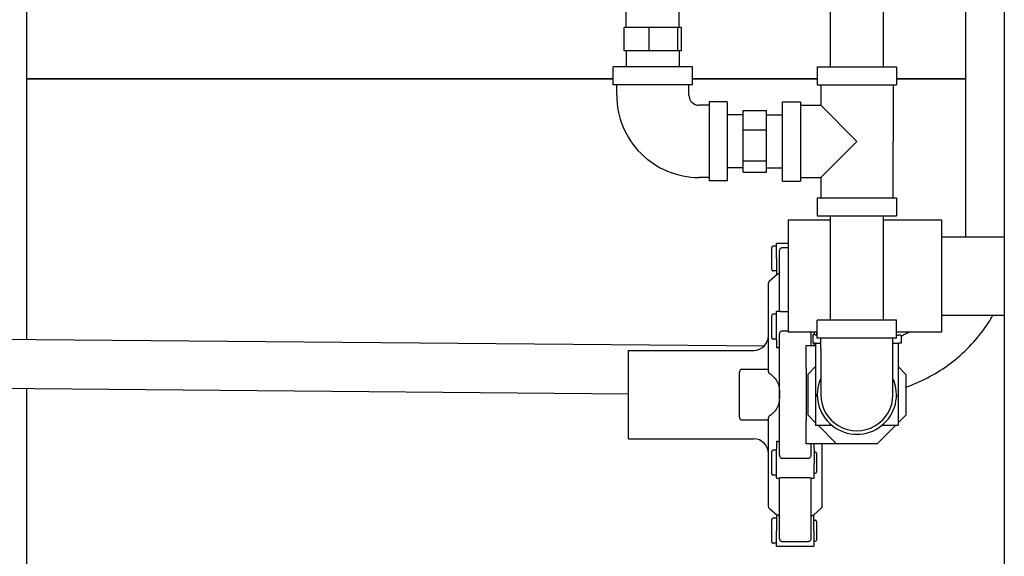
# Model space of a CAD drawing. Header units: inches. Extents: x 18 to 846, y -44 to 561.
# Tile 67 of 256: x 114 to 126, y 136 to 143. Entities that reach past the tile are written whole.
import ezdxf

# ---------------------------------------------------------------- set-up
doc = ezdxf.new("R2010")
doc.units = ezdxf.units.IN
doc.header["$LTSCALE"] = 24
doc.header["$MEASUREMENT"] = 0
doc.layers.add('Dimension (ANSI)', color=7, linetype='Continuous', lineweight=25)
doc.layers.add('Visible (ANSI)', color=7, linetype='Continuous', lineweight=30)
doc.styles.add('Note Text (ANSI)', font='tahoma.ttf')
doc.dimstyles.new('SB Fraction-16 (ANSI)', dxfattribs={"dimscale": 24, "dimtxt": 0.125, "dimasz": 0.098425, "dimexe": 0.125, "dimexo": 0.0625, "dimgap": 0.031496, "dimtad": 0, "dimtih": 1, "dimtoh": 1, "dimdec": 4, "dimrnd": 1e-08, "dimzin": 0, "dimdsep": 46, "dimlunit": 5, "dimtxsty": 'Note Text (ANSI)', "dimcen": 0.09, "dimdle": 0.393701, "dimclrd": 256, "dimclre": 256, "dimclrt": 256, "dimadec": 0, "dimazin": 3, "dimtfac": 0.96, "dimtofl": 0, "dimtmove": 0, "dimatfit": 3, "dimfxl": 1, "dimfrac": 2, "dimtolj": 1, "dimtzin": 12, "dimlwd": -1, "dimlwe": -1, "dimarcsym": 0})

# ---------------------------------------------------------------- blocks, each defined once
blk = doc.blocks.new('*D15')
at = {"layer": 'Defpoints', "color": 0, "transparency": 16777216}
for p in [(121.819, 380.582), (46.586, 92.87), (88.694, 92.87)]:
    blk.add_point(p, dxfattribs=at)
at = {"layer": 'Dimension (ANSI)', "transparency": 16777216}
for p, q in [((120.319, 380.582), (43.586, 380.582)), ((46.586, 378.219), (46.586, 242.375)), ((46.586, 95.232), (46.586, 237.076)), ((87.194, 92.87), (43.586, 92.87))]:
    blk.add_line(p, q, dxfattribs=at)
for points in [[(46.193, 378.219), (46.98, 378.219), (46.586, 380.582)], [(46.193, 95.232), (46.98, 95.232), (46.586, 92.87)]]:
    blk.add_solid(points, dxfattribs=at)
at = {"layer": 'Dimension (ANSI)', "transparency": 16777216, "insert": (37.446, 241.62), "char_height": 3, "attachment_point": 1, "style": 'Note Text (ANSI)'}
blk.add_mtext('\\A1;287 11/16', dxfattribs=at)

msp = doc.modelspace()

# ---------------------------------------------------------------- linework, layer by layer
at = {"layer": 'Visible (ANSI)'}
for p, q in [((113.73441, 142.26902), (113.73441, 155.51899)), ((126.19436, 148.87612), (126.19049, 132.98227)), ((125.70295, 140.29323), (125.70295, 145.71281)), ((123.97829, 142.42263), (123.97861, 143.75063)), ((124.65329, 142.42247), (124.65361, 143.75047)), ((121.37641, 142.92227), (121.37646, 143.12527)), ((122.05141, 142.9221), (122.05146, 143.1251)), ((121.34842, 142.62627), (121.34849, 142.92227)), ((121.66859, 142.9222), (121.34849, 142.92227)), ((121.66852, 142.6262), (121.66859, 142.9222)), ((122.03401, 142.92211), (121.66859, 142.9222)), ((122.03394, 142.62611), (122.03401, 142.92211)), ((122.07933, 142.9221), (122.03401, 142.92211)), ((122.07926, 142.6261), (122.07933, 142.9221)), ((121.66852, 142.6262), (121.34842, 142.62627)), ((121.37634, 142.62627), (121.37629, 142.42327)), ((122.03394, 142.62611), (121.66852, 142.6262)), ((122.07926, 142.6261), (122.03394, 142.62611)), ((122.05134, 142.6261), (122.05129, 142.4231)), ((121.20874, 142.19331), (121.20879, 142.42331)), ((122.21879, 142.42306), (121.20879, 142.42331)), ((122.21874, 142.19306), (122.21879, 142.42306)), ((123.81079, 142.42267), (123.81074, 142.19267)), ((123.81079, 142.42267), (124.82079, 142.42243)), ((124.82079, 142.42243), (124.82074, 142.19243)), ((113.73441, 142.26902), (113.73441, 142.26899)), ((121.20875, 142.26902), (113.73441, 142.26902)), ((113.73441, 142.26899), (121.20875, 142.26899)), ((113.73441, 138.9493), (113.73441, 142.26899)), ((113.73441, 138.9493), (113.73441, 142.26899)), ((122.21874, 142.19306), (121.20874, 142.19331)), ((121.2537, 142.0633), (121.25374, 142.1933)), ((122.1737, 142.06307), (122.17374, 142.19307)), ((123.81075, 142.26902), (122.21875, 142.26902)), ((122.21875, 142.26899), (123.81075, 142.26899)), ((123.81074, 142.19267), (124.82074, 142.19243)), ((123.85574, 142.19266), (123.85567, 141.93266)), ((124.77574, 142.19244), (124.77538, 140.75244)), ((125.70295, 142.26902), (124.82075, 142.26902)), ((124.82075, 142.26899), (125.70295, 142.26899)), ((122.43367, 141.93301), (122.30367, 141.93304)), ((122.43368, 141.97801), (122.43344, 140.96801)), ((122.66368, 141.97795), (122.43368, 141.97801)), ((122.66368, 141.97795), (122.66344, 140.96795)), ((123.36544, 140.96778), (123.36568, 141.97778)), ((123.36568, 141.97778), (123.59568, 141.97773)), ((123.59568, 141.97773), (123.59544, 140.96773)), ((122.86664, 141.8104), (122.66364, 141.81045)), ((122.8666, 141.62025), (122.86666, 141.86711)), ((122.86666, 141.86711), (123.16266, 141.86704)), ((123.1626, 141.62018), (123.16266, 141.86704)), ((123.16264, 141.81033), (123.36564, 141.81028)), ((123.59567, 141.93273), (123.85567, 141.93266)), ((124.31556, 141.47255), (123.85567, 141.93266)), ((122.8665, 141.22604), (122.8666, 141.62025)), ((122.8666, 141.62025), (123.1626, 141.62018)), ((123.1625, 141.22597), (123.1626, 141.62018)), ((123.85545, 141.01266), (124.31556, 141.47255)), ((122.86646, 141.0787), (122.8665, 141.22604)), ((122.8665, 141.22604), (123.1625, 141.22597)), ((123.16246, 141.07862), (123.1625, 141.22597)), ((122.86648, 141.1354), (122.66348, 141.13545)), ((122.86646, 141.0787), (123.16246, 141.07862)), ((123.16248, 141.13533), (123.36548, 141.13528)), ((122.43345, 141.01301), (122.30345, 141.01304)), ((122.66344, 140.96795), (122.43344, 140.96801)), ((123.36544, 140.96778), (123.59544, 140.96773)), ((123.59545, 141.01273), (123.85545, 141.01266)), ((123.85545, 141.01266), (123.85538, 140.75266)), ((123.81038, 140.75267), (123.81033, 140.52267)), ((123.81038, 140.75267), (124.82038, 140.75243)), ((124.82038, 140.75243), (124.82033, 140.52243)), ((123.44032, 140.47386), (123.43997, 139.04086)), ((123.44032, 140.47386), (123.97782, 140.47373)), ((123.81033, 140.52267), (124.82033, 140.52243)), ((123.97751, 139.19463), (123.97783, 140.52263)), ((124.65251, 139.19447), (124.65283, 140.52247)), ((124.65282, 140.47357), (125.39532, 140.47339)), ((125.39532, 140.47339), (125.39497, 139.04039)), ((123.2912, 139.9788), (123.29124, 140.1768)), ((123.29124, 140.1768), (123.44024, 140.17676)), ((125.39526, 140.25689), (126.19226, 140.25669)), ((123.23216, 139.83581), (123.23223, 140.12181)), ((123.29123, 140.1368), (123.24723, 140.13681)), ((123.32803, 139.30976), (123.32822, 140.08098)), ((123.44023, 140.11419), (123.35923, 140.11421)), ((123.2912, 139.9788), (123.29115, 139.7808)), ((123.29116, 139.8208), (123.24716, 139.82081)), ((123.19843, 139.69156), (123.29803, 139.7808)), ((123.31221, 139.7808), (123.29115, 139.7808)), ((123.31784, 139.78589), (123.31221, 139.7808)), ((123.18784, 138.53396), (123.18812, 139.66848)), ((123.29094, 138.94033), (123.29103, 139.3098)), ((123.29103, 139.3098), (123.32803, 139.30979)), ((123.35903, 139.30459), (123.44003, 139.30457)), ((123.23195, 138.96881), (123.23202, 139.25481)), ((123.29102, 139.2698), (123.24702, 139.26981)), ((123.80995, 138.96467), (123.81001, 139.19467)), ((124.82001, 139.19443), (123.81001, 139.19467)), ((124.81995, 138.96443), (124.82001, 139.19443)), ((125.39502, 139.25689), (126.19202, 139.25669)), ((123.43997, 139.05439), (123.35897, 139.05441)), ((108.4602, 138.99615), (123.13569, 138.8658)), ((123.29095, 138.9538), (123.24695, 138.95381)), ((123.29094, 138.94033), (123.29092, 138.84133)), ((123.32759, 137.47357), (123.32796, 139.01601)), ((123.80997, 139.04077), (123.43997, 139.04086)), ((123.73193, 138.86969), (123.73196, 139.01591)), ((123.75246, 139.00529), (123.75243, 138.90069)), ((123.78346, 139.00528), (123.75246, 139.00529)), ((123.76897, 139.04078), (123.76896, 139.00528)), ((123.78346, 139.00528), (123.80996, 139.00527)), ((123.79997, 139.04078), (123.79996, 139.00528)), ((124.81995, 138.96443), (123.80995, 138.96467)), ((123.85492, 138.83466), (123.85495, 138.96466)), ((124.77492, 138.83444), (124.77495, 138.96444)), ((124.81996, 139.00503), (124.84646, 139.00502)), ((125.39497, 139.04039), (124.81997, 139.04053)), ((124.87746, 139.00501), (124.84646, 139.00502)), ((124.87746, 139.00501), (124.87743, 138.90041)), ((121.40464, 137.68226), (121.40491, 138.80826)), ((121.40491, 138.80826), (122.99991, 138.80787)), ((123.31198, 138.84132), (123.29092, 138.84133)), ((123.31761, 138.84387), (123.31198, 138.84132)), ((123.66936, 138.58425), (123.66943, 138.86971)), ((123.66943, 138.86971), (123.78943, 138.86968)), ((123.78343, 138.90068), (123.75243, 138.90069)), ((123.76893, 138.86968), (123.76893, 138.90068)), ((123.78343, 138.90068), (123.85493, 138.90066)), ((123.78943, 138.90068), (123.78927, 138.24468)), ((123.85492, 138.83466), (123.85477, 138.24466)), ((124.77477, 138.24444), (124.77492, 138.83444)), ((124.77493, 138.90044), (124.84643, 138.90042)), ((124.84043, 138.90042), (124.84027, 138.24442)), ((124.87743, 138.90041), (124.84643, 138.90042)), ((122.85085, 138.56791), (123.18785, 138.56783)), ((123.66936, 138.58425), (123.66919, 137.90517)), ((123.78936, 138.60306), (123.68984, 138.50359)), ((124.84036, 138.60281), (124.93984, 138.50328)), ((122.8197, 137.95292), (122.81985, 138.53692)), ((123.68984, 138.50359), (123.68971, 137.98582)), ((124.93984, 138.50328), (124.93971, 137.98552)), ((108.45465, 138.37118), (121.40478, 138.25615)), ((113.73441, 125.81899), (113.73441, 138.32428)), ((113.73441, 125.81899), (113.73441, 138.32428)), ((123.78927, 138.24468), (123.78918, 137.85168)), ((123.78927, 138.24468), (123.81031, 138.22129)), ((124.81923, 138.22105), (124.84027, 138.24442)), ((124.84027, 138.24442), (124.84018, 137.85142)), ((122.8507, 137.92191), (123.1877, 137.92183)), ((123.18743, 136.82117), (123.1877, 137.9557)), ((123.68971, 137.98582), (123.78919, 137.8863)), ((124.93971, 137.98552), (124.84019, 137.88604)), ((123.66912, 137.61971), (123.66919, 137.90517)), ((123.99754, 137.85163), (123.78918, 137.85168)), ((123.8238, 137.85167), (124.05574, 137.61961)), ((124.80556, 137.85143), (124.57351, 137.61949)), ((124.84018, 137.85142), (124.63182, 137.85147)), ((121.40464, 137.68226), (122.99964, 137.68187)), ((123.29051, 137.1798), (123.2906, 137.54927)), ((123.29063, 137.64827), (123.2906, 137.54927)), ((123.31169, 137.64827), (123.29063, 137.64827)), ((123.31169, 137.64827), (123.31732, 137.64572)), ((124.05574, 137.61961), (123.66912, 137.61971)), ((123.73159, 137.47347), (123.73162, 137.61969)), ((123.7686, 137.54916), (123.76851, 137.17968)), ((123.7686, 137.54916), (123.76862, 137.61968)), ((123.87143, 136.821), (123.87162, 137.61966)), ((124.57351, 137.61949), (124.05574, 137.61961)), ((123.23153, 137.23481), (123.2316, 137.52081)), ((123.2906, 137.5358), (123.2466, 137.53581)), ((123.35858, 137.43516), (123.70058, 137.43508)), ((123.7686, 137.51168), (123.7846, 137.51168)), ((123.79959, 137.49668), (123.79953, 137.25868)), ((123.29052, 137.2198), (123.24652, 137.21981)), ((123.29051, 137.1798), (123.32751, 137.17979)), ((123.32733, 136.40861), (123.32751, 137.17983)), ((123.70052, 137.1849), (123.35852, 137.18498)), ((123.73133, 136.40851), (123.73151, 137.17973)), ((123.73151, 137.17969), (123.76851, 137.17968)), ((123.76853, 137.24368), (123.78453, 137.24368)), ((123.19773, 136.79808), (123.29728, 136.7088)), ((123.86111, 136.79792), (123.76152, 136.70869)), ((123.29039, 136.6688), (123.24639, 136.66881)), ((123.2904, 136.7088), (123.29035, 136.5108)), ((123.31146, 136.7088), (123.2904, 136.7088)), ((123.31146, 136.7088), (123.31709, 136.7037)), ((123.74171, 136.7036), (123.74734, 136.70869)), ((123.74734, 136.70869), (123.7684, 136.70868)), ((123.76835, 136.51068), (123.7684, 136.70868)), ((123.23132, 136.36781), (123.23139, 136.65381)), ((123.76838, 136.64468), (123.78438, 136.64468)), ((123.79938, 136.62968), (123.79932, 136.39168)), ((123.2903, 136.3128), (123.29035, 136.5108)), ((123.76835, 136.51068), (123.7683, 136.31268)), ((123.29031, 136.3528), (123.24631, 136.35281)), ((123.2903, 136.3128), (123.7683, 136.31268)), ((123.35832, 136.37536), (123.70032, 136.37527)), ((123.76832, 136.37668), (123.78432, 136.37668))]:
    msp.add_line(p, q, dxfattribs=at)
for centre, radius, start, end in [((122.3037, 142.06304), 1.05, 179.986053, 269.986053), ((122.3037, 142.06304), 0.13, 179.986053, 269.986053), ((123.24723, 140.12181), 0.015, 89.986053, 179.986053), ((123.24716, 139.83581), 0.015, 179.986053, 269.986053), ((123.21912, 139.66847), 0.031, 131.86001, 179.986053), ((123.24702, 139.25481), 0.015, 89.986053, 179.986053), ((122.99996, 138.99587), 0.188, 269.986053, 359.986053), ((123.24695, 138.96881), 0.015, 179.986053, 269.986053), ((122.85085, 138.53691), 0.031, 89.986053, 179.986053), ((124.31477, 138.24455), 0.505, 155.614838, 24.357267), ((124.31477, 138.24455), 0.46, 179.986053, 359.986053), ((122.8507, 137.95291), 0.031, 179.986053, 269.986053), ((122.99959, 137.49387), 0.188, 359.986053, 89.986053), ((123.2466, 137.52081), 0.015, 89.986053, 179.986053), ((123.78459, 137.49668), 0.015, 359.986053, 89.986053), ((123.24653, 137.23481), 0.015, 179.986053, 269.986053), ((123.78453, 137.25868), 0.015, 269.986053, 359.986053), ((123.21843, 136.82116), 0.031, 179.986053, 228.112095), ((123.84043, 136.82101), 0.031, 311.86001, 359.986053), ((123.24639, 136.65381), 0.015, 89.986053, 179.986053), ((123.78438, 136.62968), 0.015, 359.986053, 89.986053), ((123.24632, 136.36781), 0.015, 179.986053, 269.986053), ((123.78432, 136.39168), 0.015, 269.986053, 359.986053)]:
    msp.add_arc(centre, radius, start, end, dxfattribs=at)
for points in [[(125.70249, 140.25681), (125.70279, 140.26895), (125.70295, 140.28109), (125.70295, 140.29323)], [(124.87746, 138.99006), (124.91063, 139.0056), (124.9432, 139.02243), (124.97509, 139.04049)]]:
    msp.add_open_spline(points, degree=3, dxfattribs=at)
for points, knots in [([(123.35923, 140.11421), (123.35666, 140.11421), (123.35414, 140.11387), (123.34916, 140.11253), (123.3468, 140.11152), (123.34095, 140.10816), (123.3377, 140.10525), (123.33197, 140.09761), (123.32976, 140.09262), (123.32841, 140.08517), (123.32822, 140.08308), (123.32822, 140.08098)], [-0.523026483, -0.523026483, -0.523026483, -0.523026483, -0.503413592, -0.503413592, -0.482652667, -0.482652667, -0.446632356, -0.446632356, -0.403589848, -0.403589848, -0.387316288, -0.387316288, -0.387316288, -0.387316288]), ([(123.32816, 139.80915), (123.32815, 139.80529), (123.32725, 139.80074), (123.32431, 139.7936), (123.32175, 139.78975), (123.31866, 139.78664), (123.31826, 139.78626), (123.31784, 139.78589)], [-0.3512381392, -0.3512381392, -0.3512381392, -0.3512381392, -0.3217759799, -0.3217759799, -0.29243, -0.29243, -0.2883363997, -0.2883363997, -0.2883363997, -0.2883363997]), ([(123.32803, 139.30976), (123.32803, 139.30971), (123.32821, 139.30963), (123.32943, 139.30917), (123.33142, 139.30855), (123.33658, 139.30724), (123.33939, 139.30659), (123.34521, 139.30559), (123.34797, 139.3052), (123.35357, 139.30471), (123.35627, 139.30459), (123.35903, 139.30459)], [-0.14031712, -0.14031712, -0.14031712, -0.14031712, -0.123226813, -0.123226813, -0.078874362, -0.078874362, -0.045400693, -0.045400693, -0.021010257, -0.021010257, 0, 0, 0, 0]), ([(124.9398, 138.34197), (125.12987, 138.40735), (125.31026, 138.50092), (125.64892, 138.74552), (125.80434, 138.90039), (125.97437, 139.1339), (126.01372, 139.19436), (126.04982, 139.25673)], [3.471274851, 3.471274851, 3.471274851, 3.471274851, 3.76460947, 3.76460947, 4.080535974, 4.080535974, 4.185502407, 4.185502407, 4.185502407, 4.185502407]), ([(123.35897, 139.05441), (123.3564, 139.05441), (123.35388, 139.05395), (123.34891, 139.05221), (123.34654, 139.0509), (123.34069, 139.04664), (123.33744, 139.04302), (123.33171, 139.03395), (123.3295, 139.02829), (123.32815, 139.02034), (123.32796, 139.01816), (123.32796, 139.01601)], [-0.523026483, -0.523026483, -0.523026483, -0.523026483, -0.503413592, -0.503413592, -0.482652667, -0.482652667, -0.446632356, -0.446632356, -0.403589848, -0.403589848, -0.387316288, -0.387316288, -0.387316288, -0.387316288]), ([(123.73196, 139.01591), (123.73196, 139.01799), (123.73179, 139.02009), (123.73057, 139.02759), (123.72858, 139.03302), (123.72506, 139.0389), (123.72443, 139.03986), (123.72376, 139.0408)], [-0.1403171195, -0.1403171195, -0.1403171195, -0.1403171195, -0.1232268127, -0.1232268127, -0.0788743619, -0.0788743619, -0.0700513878, -0.0700513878, -0.0700513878, -0.0700513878]), ([(123.32792, 138.8555), (123.32792, 138.85357), (123.32702, 138.85129), (123.32408, 138.84772), (123.32152, 138.8458), (123.31843, 138.84425), (123.31803, 138.84406), (123.31761, 138.84387)], [0.1170688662, 0.1170688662, 0.1170688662, 0.1170688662, 0.1465310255, 0.1465310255, 0.1758770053, 0.1758770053, 0.1799706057, 0.1799706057, 0.1799706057, 0.1799706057]), ([(123.18784, 138.53396), (123.18784, 138.53298), (123.18799, 138.53199), (123.18904, 138.52821), (123.19086, 138.52534), (123.19495, 138.52145), (123.19644, 138.52026), (123.19815, 138.51916)], [-0.1399012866, -0.1399012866, -0.1399012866, -0.1399012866, -0.1241818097, -0.1241818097, -0.0806094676, -0.0806094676, -0.0607315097, -0.0607315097, -0.0607315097, -0.0607315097]), ([(123.19815, 138.51916), (123.20679, 138.51357), (123.21516, 138.50753), (123.24023, 138.48725), (123.25771, 138.46969), (123.28861, 138.42861), (123.302, 138.40503), (123.31391, 138.37655), (123.31573, 138.37191), (123.3175, 138.36713)], [0.908338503, 0.908338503, 0.908338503, 0.908338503, 1.010220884, 1.010220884, 1.225997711, 1.225997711, 1.441774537, 1.441774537, 1.481970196, 1.481970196, 1.481970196, 1.481970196]), ([(123.3175, 138.36713), (123.31808, 138.36554), (123.31864, 138.36386), (123.32419, 138.34537), (123.32622, 138.3226), (123.32734, 138.28264), (123.32746, 138.27057), (123.32752, 138.25585), (123.32753, 138.2533), (123.32753, 138.24942), (123.32753, 138.24809), (123.32754, 138.2461), (123.32754, 138.24545), (123.32754, 138.24479), (123.32753, 138.24368), (123.32753, 138.24256), (123.32753, 138.23983), (123.32753, 138.23823), (123.32751, 138.23257), (123.32749, 138.2285), (123.3274, 138.21571), (123.32729, 138.20697), (123.3265, 138.17565), (123.32523, 138.15597), (123.32083, 138.13325), (123.31927, 138.12745), (123.31744, 138.12246)], [1.849409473, 1.849409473, 1.849409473, 1.849409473, 1.873411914, 1.873411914, 2.099222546, 2.099222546, 2.194442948, 2.194442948, 2.214232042, 2.214232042, 2.224404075, 2.224404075, 2.229392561, 2.229392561, 2.229392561, 2.237876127, 2.237876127, 2.249898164, 2.249898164, 2.279975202, 2.279975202, 2.344085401, 2.344085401, 2.510157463, 2.510157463, 2.578365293, 2.578365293, 2.578365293, 2.578365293]), ([(123.31744, 138.12246), (123.31567, 138.11768), (123.31385, 138.11303), (123.30192, 138.08456), (123.28852, 138.06099), (123.2576, 138.01992), (123.24011, 138.00238), (123.21503, 137.9821), (123.20666, 137.97607), (123.19802, 137.97048)], [2.095201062, 2.095201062, 2.095201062, 2.095201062, 2.135396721, 2.135396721, 2.351173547, 2.351173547, 2.566950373, 2.566950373, 2.668832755, 2.668832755, 2.668832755, 2.668832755]), ([(123.19802, 137.97048), (123.19694, 137.96979), (123.19592, 137.96905), (123.19176, 137.9656), (123.18949, 137.96257), (123.18794, 137.95825), (123.1877, 137.95695), (123.1877, 137.9557)], [-0.4662457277, -0.4662457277, -0.4662457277, -0.4662457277, -0.4538736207, -0.4538736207, -0.4110548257, -0.4110548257, -0.3924500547, -0.3924500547, -0.3924500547, -0.3924500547]), ([(123.31732, 137.64572), (123.31773, 137.64553), (123.31813, 137.64534), (123.32123, 137.64379), (123.32379, 137.64186), (123.32673, 137.63829), (123.32763, 137.63602), (123.32763, 137.63408)], [0.2883363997, 0.2883363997, 0.2883363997, 0.2883363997, 0.29243, 0.29243, 0.3217759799, 0.3217759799, 0.3512381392, 0.3512381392, 0.3512381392, 0.3512381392]), ([(123.32759, 137.47357), (123.32759, 137.47149), (123.32776, 137.4694), (123.32898, 137.46189), (123.33097, 137.45646), (123.33613, 137.44786), (123.33894, 137.44438), (123.34476, 137.43951), (123.34752, 137.4378), (123.35312, 137.43568), (123.35582, 137.43516), (123.35858, 137.43516)], [-0.14031712, -0.14031712, -0.14031712, -0.14031712, -0.123226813, -0.123226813, -0.078874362, -0.078874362, -0.045400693, -0.045400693, -0.021010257, -0.021010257, 0, 0, 0, 0]), ([(123.70058, 137.43508), (123.70315, 137.43508), (123.70567, 137.43553), (123.71064, 137.43727), (123.713, 137.43858), (123.71886, 137.44285), (123.72211, 137.44646), (123.72784, 137.45553), (123.73005, 137.46119), (123.7314, 137.46914), (123.73159, 137.47132), (123.73159, 137.47347)], [-0.523026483, -0.523026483, -0.523026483, -0.523026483, -0.503413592, -0.503413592, -0.482652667, -0.482652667, -0.446632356, -0.446632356, -0.403589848, -0.403589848, -0.387316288, -0.387316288, -0.387316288, -0.387316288]), ([(123.35852, 137.18498), (123.35594, 137.18498), (123.35343, 137.18487), (123.34845, 137.18447), (123.34609, 137.18417), (123.34024, 137.18327), (123.33699, 137.18256), (123.33126, 137.18114), (123.32905, 137.18046), (123.3277, 137.17996), (123.32751, 137.17987), (123.32751, 137.17983)], [-0.523026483, -0.523026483, -0.523026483, -0.523026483, -0.503413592, -0.503413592, -0.482652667, -0.482652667, -0.446632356, -0.446632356, -0.403589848, -0.403589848, -0.387316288, -0.387316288, -0.387316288, -0.387316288]), ([(123.73151, 137.17973), (123.73152, 137.17977), (123.73134, 137.17986), (123.73012, 137.18032), (123.72813, 137.18094), (123.72297, 137.18225), (123.72015, 137.18289), (123.71433, 137.1839), (123.71158, 137.18428), (123.70598, 137.18477), (123.70327, 137.1849), (123.70052, 137.1849)], [-0.14031712, -0.14031712, -0.14031712, -0.14031712, -0.123226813, -0.123226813, -0.078874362, -0.078874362, -0.045400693, -0.045400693, -0.021010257, -0.021010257, 0, 0, 0, 0]), ([(123.31709, 136.7037), (123.3175, 136.70332), (123.31791, 136.70294), (123.321, 136.69983), (123.32356, 136.69598), (123.3265, 136.68885), (123.32739, 136.6843), (123.32739, 136.68043)], [-0.1799706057, -0.1799706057, -0.1799706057, -0.1799706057, -0.1758770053, -0.1758770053, -0.1465310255, -0.1465310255, -0.1170688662, -0.1170688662, -0.1170688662, -0.1170688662]), ([(123.73139, 136.68033), (123.73139, 136.6842), (123.7323, 136.68875), (123.73524, 136.69588), (123.7378, 136.69973), (123.74089, 136.70284), (123.74129, 136.70322), (123.74171, 136.7036)], [-0.3512381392, -0.3512381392, -0.3512381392, -0.3512381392, -0.3217759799, -0.3217759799, -0.29243, -0.29243, -0.2883363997, -0.2883363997, -0.2883363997, -0.2883363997]), ([(123.32733, 136.40861), (123.32733, 136.40657), (123.3275, 136.40457), (123.32872, 136.39752), (123.33071, 136.3927), (123.33587, 136.38541), (123.33868, 136.38258), (123.3445, 136.37871), (123.34726, 136.37738), (123.35286, 136.37575), (123.35556, 136.37536), (123.35832, 136.37536)], [-0.14031712, -0.14031712, -0.14031712, -0.14031712, -0.123226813, -0.123226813, -0.078874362, -0.078874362, -0.045400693, -0.045400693, -0.021010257, -0.021010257, 0, 0, 0, 0]), ([(123.70032, 136.37527), (123.70289, 136.37527), (123.70541, 136.37562), (123.71038, 136.37696), (123.71275, 136.37797), (123.7186, 136.38133), (123.72185, 136.38423), (123.72758, 136.39188), (123.72979, 136.39686), (123.73114, 136.40431), (123.73133, 136.4064), (123.73133, 136.40851)], [-0.523026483, -0.523026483, -0.523026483, -0.523026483, -0.503413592, -0.503413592, -0.482652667, -0.482652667, -0.446632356, -0.446632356, -0.403589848, -0.403589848, -0.387316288, -0.387316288, -0.387316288, -0.387316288])]:
    msp.add_open_spline(points, degree=3, knots=knots, dxfattribs=at)

# ---------------------------------------------------------------- dimensions: what is measured, and where the dimension line sits
at = {"layer": 'Dimension (ANSI)'}
dim = msp.add_linear_dim(base=(46.58635, 92.8698), p1=(121.81912, 380.5815), p2=(88.69412, 92.8698), angle=270, dimstyle='SB Fraction-16 (ANSI)', override={"dimgap": 0.031496, "dimdec": 4, "dimtol": 0, "dimlim": 0, "dimtp": 0, "dimtm": 0, "dimtdec": 2, "dimatfit": 1}, dxfattribs=at)
dim.commit()
dim.dimension.update_dxf_attribs({"geometry": '*D15', "text_midpoint": (46.58635, 239.72565), "dimtype": 160})

doc.saveas('drawing.dxf')
